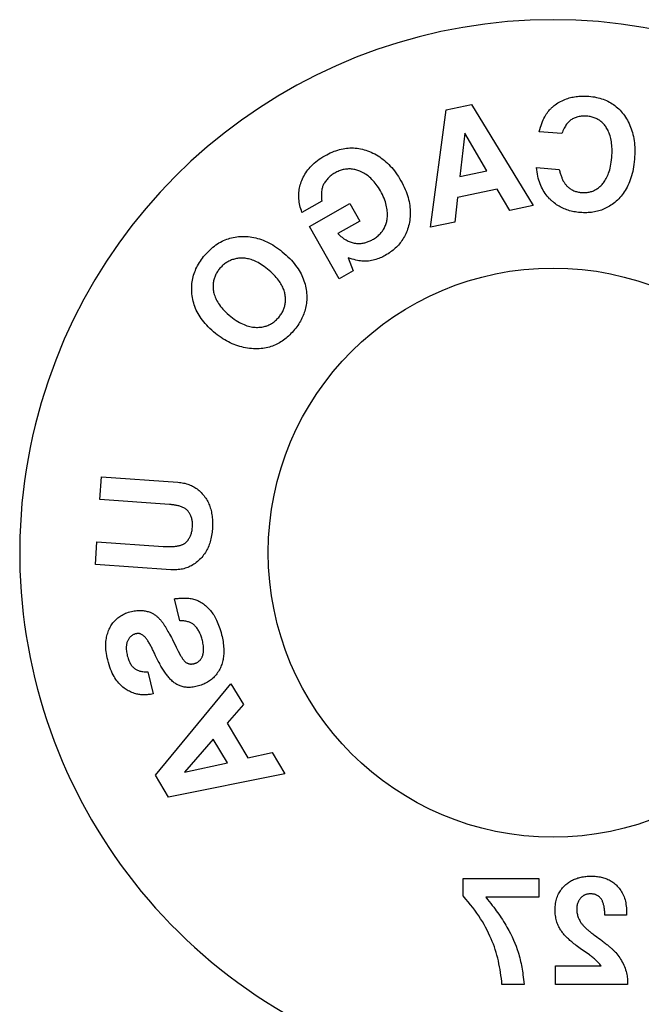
# Model space of a CAD drawing. Header units: inches. Extents: x 0 to 256, y 0 to 165.
# Tile 86 of 88: x 238.96 to 240.46, y 118.57 to 120.95. Entities that reach past the tile are written whole.
import ezdxf

# ---------------------------------------------------------------- set-up
doc = ezdxf.new("R2010")
doc.units = ezdxf.units.IN
doc.header["$LTSCALE"] = 14.05744
doc.header["$MEASUREMENT"] = 0
doc.linetypes.add('HIDDEN', pattern=[0.2, 0.1, -0.1])
doc.layers.get('0').update_dxf_attribs({"linetype": 'CONTINUOUS'})
doc.layers.add('DEFAULT_2', color=8, linetype='HIDDEN')

msp = doc.modelspace()

# ---------------------------------------------------------------- linework, layer by layer
at = {"color": 7, "linetype": 'Continuous'}
msp.add_circle((240.2498, 119.666), 0.6875, dxfattribs=at)
msp.add_arc((240.2498, 119.666), 1.2875, 297.7005, 242.2995, dxfattribs=at)
at = {"layer": 'DEFAULT_2', "color": 8, "linetype": 'HIDDEN'}
for p, q in [((239.9542, 120.4519), (239.992, 120.7358)), ((239.992, 120.7358), (240.0528, 120.7487)), ((240.0528, 120.7487), (240.2022, 120.5043)), ((240.0368, 120.6797), (240.0248, 120.5744)), ((240.0897, 120.5881), (240.0368, 120.6797)), ((240.2714, 120.6785), (240.2166, 120.683)), ((240.0248, 120.5744), (240.0897, 120.5881)), ((240.21, 120.5964), (240.2648, 120.5918)), ((240.1151, 120.544), (240.0195, 120.5238)), ((240.1452, 120.4923), (240.1151, 120.544)), ((239.6916, 120.515), (239.6438, 120.4879)), ((240.0195, 120.5238), (240.013, 120.4643)), ((239.6619, 120.4537), (239.7596, 120.5091)), ((239.7596, 120.5091), (239.7835, 120.467)), ((240.2022, 120.5043), (240.1452, 120.4923)), ((239.7835, 120.467), (239.7305, 120.437)), ((239.7334, 120.3274), (239.6619, 120.4537)), ((240.013, 120.4643), (239.9542, 120.4519)), ((239.7555, 120.3785), (239.7671, 120.3465)), ((239.7671, 120.3465), (239.7334, 120.3274)), ((239.1561, 119.7941), (239.1599, 119.8489)), ((239.1599, 119.8489), (239.3444, 119.836)), ((239.3236, 119.7823), (239.1561, 119.7941)), ((239.1451, 119.6374), (239.1489, 119.6922)), ((239.1489, 119.6922), (239.3089, 119.681)), ((239.327, 119.6246), (239.1451, 119.6374)), ((239.3489, 119.501), (239.3358, 119.5544)), ((239.3184, 119.4788), (239.3202, 119.4758)), ((239.3202, 119.4758), (239.322, 119.4725)), ((239.322, 119.4725), (239.3239, 119.469)), ((239.3239, 119.469), (239.326, 119.465)), ((239.326, 119.465), (239.3284, 119.4606)), ((239.3284, 119.4606), (239.3309, 119.4558)), ((239.3452, 119.4279), (239.3508, 119.4175)), ((239.2717, 119.3779), (239.2848, 119.3245)), ((239.2898, 119.1282), (239.4724, 119.3489)), ((239.4724, 119.3489), (239.5023, 119.2988)), ((239.5023, 119.2988), (239.4631, 119.2536)), ((239.4631, 119.2536), (239.5133, 119.1698)), ((239.4297, 119.2153), (239.3602, 119.1355)), ((239.4637, 119.1583), (239.4297, 119.2153)), ((239.5133, 119.1698), (239.5716, 119.1829)), ((239.5716, 119.1829), (239.6025, 119.1313)), ((239.3602, 119.1355), (239.4637, 119.1583)), ((239.3217, 119.0748), (239.2898, 119.1282)), ((239.6025, 119.1313), (239.3217, 119.0748)), ((240.0326, 118.8367), (240.0326, 118.8786)), ((240.0326, 118.8786), (240.2155, 118.8786)), ((240.2155, 118.8786), (240.2155, 118.8336)), ((240.0396, 118.8286), (240.0326, 118.8367)), ((240.2155, 118.8336), (240.0873, 118.8336)), ((240.4271, 118.7901), (240.3749, 118.7901)), ((240.4273, 118.7946), (240.4272, 118.7933)), ((240.4272, 118.7933), (240.4272, 118.792)), ((240.4273, 118.7991), (240.4273, 118.7972)), ((240.4273, 118.7972), (240.4273, 118.7959)), ((240.4273, 118.7959), (240.4273, 118.7946)), ((240.3497, 118.742), (240.3557, 118.7376)), ((240.3557, 118.7376), (240.3597, 118.7347)), ((240.3597, 118.7347), (240.3636, 118.7318)), ((240.2555, 118.6226), (240.2555, 118.6676)), ((240.2555, 118.6676), (240.3663, 118.6676)), ((240.1799, 118.6226), (240.1265, 118.6226)), ((240.4298, 118.6226), (240.2555, 118.6226)), ((240.4298, 118.6311), (240.4298, 118.6226))]:
    msp.add_line(p, q, dxfattribs=at)
for points in [[(240.2498, 120.7436), (240.2526, 120.746), (240.2554, 120.7482), (240.2584, 120.7503), (240.2615, 120.7524), (240.2647, 120.7543), (240.2681, 120.7562), (240.2715, 120.7579), (240.275, 120.7595), (240.2786, 120.761), (240.2822, 120.7624)], [(240.2822, 120.7624), (240.2855, 120.7634), (240.2887, 120.7644), (240.292, 120.7653), (240.2953, 120.7661), (240.2986, 120.7667), (240.302, 120.7673), (240.3054, 120.7678), (240.3087, 120.7683), (240.3121, 120.7686), (240.3155, 120.7688), (240.3189, 120.769), (240.3224, 120.769), (240.3259, 120.769), (240.3294, 120.7689), (240.333, 120.7688), (240.3366, 120.7685)], [(240.3366, 120.7685), (240.3412, 120.7681), (240.3456, 120.7675), (240.3501, 120.7668), (240.3545, 120.7659), (240.3588, 120.7649), (240.3631, 120.7638), (240.3672, 120.7626), (240.3711, 120.7612), (240.375, 120.7597), (240.3787, 120.7581), (240.3823, 120.7564), (240.3858, 120.7546), (240.3893, 120.7526), (240.3927, 120.7505), (240.396, 120.7483), (240.3993, 120.7459), (240.4025, 120.7433), (240.4056, 120.7407), (240.4086, 120.7378), (240.4116, 120.7349), (240.4144, 120.7318), (240.4171, 120.7286), (240.4197, 120.7254), (240.4222, 120.722)], [(240.2166, 120.683), (240.218, 120.6884), (240.2195, 120.6935), (240.2211, 120.6983), (240.2227, 120.7029), (240.2244, 120.7072), (240.2262, 120.7112), (240.228, 120.715), (240.2298, 120.7186), (240.2317, 120.7219), (240.2336, 120.725), (240.2356, 120.7279), (240.2376, 120.7306), (240.2396, 120.7332), (240.2416, 120.7355)], [(240.2416, 120.7355), (240.2429, 120.737), (240.2443, 120.7384), (240.2456, 120.7397), (240.247, 120.7411), (240.2484, 120.7424), (240.2498, 120.7436)], [(240.3315, 120.7204), (240.3289, 120.7205), (240.3262, 120.7206), (240.3234, 120.7206), (240.3206, 120.7205), (240.3179, 120.7203), (240.3152, 120.72), (240.3126, 120.7195), (240.31, 120.719), (240.3076, 120.7183), (240.3053, 120.7176), (240.3031, 120.7167), (240.3009, 120.7158), (240.2989, 120.7148), (240.2969, 120.7137), (240.2949, 120.7125), (240.2931, 120.7112), (240.2912, 120.7098), (240.2894, 120.7083), (240.2877, 120.7066), (240.286, 120.7049), (240.2843, 120.703), (240.2827, 120.7009), (240.2811, 120.6988), (240.2796, 120.6965), (240.2781, 120.694), (240.2767, 120.6913), (240.2753, 120.6884), (240.2739, 120.6854), (240.2726, 120.682), (240.2714, 120.6785)], [(240.3797, 120.691), (240.3784, 120.6931), (240.377, 120.6952), (240.3755, 120.6972), (240.374, 120.6992), (240.3724, 120.701), (240.3708, 120.7028), (240.369, 120.7045), (240.3673, 120.7062), (240.3655, 120.7077), (240.3636, 120.7091), (240.3617, 120.7104), (240.3598, 120.7117), (240.3578, 120.7128), (240.3558, 120.7139), (240.3537, 120.7149), (240.3515, 120.7158), (240.3492, 120.7167), (240.3468, 120.7175), (240.3444, 120.7182), (240.3419, 120.7188), (240.3394, 120.7193), (240.3368, 120.7198), (240.3342, 120.7201), (240.3315, 120.7204)], [(240.4222, 120.722), (240.4248, 120.7183), (240.4272, 120.7144), (240.4295, 120.7105), (240.4316, 120.7065), (240.4336, 120.7024), (240.4355, 120.6982), (240.4372, 120.694), (240.4388, 120.6896), (240.4403, 120.6852), (240.4416, 120.6806), (240.4428, 120.676), (240.4439, 120.6712), (240.4448, 120.6663), (240.4456, 120.6612), (240.4462, 120.6561), (240.4467, 120.6508), (240.4471, 120.6454), (240.4473, 120.6398), (240.4473, 120.6341), (240.4472, 120.6283), (240.4469, 120.6223), (240.4465, 120.6163)], [(240.3917, 120.6206), (240.3921, 120.6261), (240.3923, 120.6314), (240.3924, 120.6365), (240.3923, 120.6414), (240.3921, 120.646), (240.3918, 120.6504), (240.3913, 120.6547), (240.3907, 120.6588), (240.39, 120.6626), (240.3892, 120.6664), (240.3884, 120.6699), (240.3874, 120.6733), (240.3863, 120.6766), (240.3851, 120.6797), (240.3839, 120.6827), (240.3826, 120.6856), (240.3812, 120.6884), (240.3797, 120.691)], [(239.699, 120.625), (239.7034, 120.6274), (239.7077, 120.6296), (239.7122, 120.6317), (239.7166, 120.6337), (239.7211, 120.6355), (239.7256, 120.6371), (239.73, 120.6385), (239.7343, 120.6397), (239.7386, 120.6408), (239.7428, 120.6416), (239.7469, 120.6423), (239.7511, 120.6429), (239.7553, 120.6433), (239.7596, 120.6436), (239.7639, 120.6436), (239.7682, 120.6436), (239.7724, 120.6433), (239.7767, 120.6429), (239.781, 120.6423), (239.7853, 120.6415), (239.7895, 120.6406), (239.7936, 120.6395), (239.7978, 120.6383), (239.8018, 120.6369)], [(239.8018, 120.6369), (239.8064, 120.6352), (239.8108, 120.6333), (239.8152, 120.6313), (239.8194, 120.6292), (239.8235, 120.6269), (239.8275, 120.6245), (239.8314, 120.622), (239.8353, 120.6193), (239.839, 120.6165), (239.8427, 120.6135), (239.8464, 120.6103), (239.85, 120.607), (239.8535, 120.6036), (239.857, 120.5999), (239.8604, 120.5961), (239.8637, 120.5921), (239.867, 120.588), (239.8702, 120.5837), (239.8734, 120.5791), (239.8765, 120.5744), (239.8795, 120.5695), (239.8825, 120.5644)], [(239.6434, 120.5653), (239.6451, 120.5692), (239.6469, 120.573), (239.6488, 120.5767), (239.6509, 120.5803), (239.6532, 120.5838), (239.6556, 120.5873), (239.6581, 120.5907), (239.6608, 120.5941), (239.6637, 120.5974), (239.6668, 120.6006), (239.67, 120.6039), (239.6735, 120.607), (239.6772, 120.6101), (239.681, 120.6132), (239.6851, 120.6162), (239.6895, 120.6192), (239.6941, 120.6221), (239.699, 120.625)], [(240.3683, 120.5554), (240.3701, 120.5575), (240.3719, 120.5597), (240.3736, 120.5621), (240.3753, 120.5645), (240.3769, 120.5671), (240.3784, 120.5699), (240.3799, 120.5728), (240.3814, 120.5759), (240.3828, 120.5792), (240.3841, 120.5828), (240.3854, 120.5866), (240.3866, 120.5906), (240.3877, 120.5949), (240.3887, 120.5995), (240.3896, 120.6044), (240.3905, 120.6096), (240.3911, 120.615), (240.3917, 120.6206)], [(240.4465, 120.6163), (240.4459, 120.61), (240.4452, 120.6039), (240.4443, 120.5981), (240.4433, 120.5925), (240.4421, 120.587), (240.4409, 120.5817), (240.4395, 120.5766), (240.438, 120.5716), (240.4363, 120.5668), (240.4346, 120.5621), (240.4327, 120.5576), (240.4307, 120.5532), (240.4286, 120.549), (240.4264, 120.545), (240.4242, 120.5411), (240.4218, 120.5373), (240.4193, 120.5337), (240.4167, 120.5303), (240.414, 120.5269), (240.4112, 120.5238), (240.4084, 120.5207), (240.4054, 120.5177)], [(239.7837, 120.5875), (239.7813, 120.5884), (239.7788, 120.5893), (239.7763, 120.5902), (239.7737, 120.5909), (239.7712, 120.5915), (239.7686, 120.592), (239.766, 120.5924), (239.7635, 120.5927), (239.761, 120.5929), (239.7584, 120.5929), (239.7559, 120.5929), (239.7535, 120.5928), (239.751, 120.5925), (239.7485, 120.5922), (239.746, 120.5918), (239.7435, 120.5912), (239.741, 120.5906), (239.7385, 120.5898), (239.7359, 120.589), (239.7333, 120.588), (239.7308, 120.5869), (239.7282, 120.5857), (239.7257, 120.5844), (239.7232, 120.5831)], [(239.833, 120.5402), (239.8306, 120.5443), (239.8281, 120.5483), (239.8256, 120.552), (239.8231, 120.5555), (239.8205, 120.5589), (239.8179, 120.562), (239.8152, 120.5649), (239.8126, 120.5677), (239.8099, 120.5703), (239.8071, 120.5728), (239.8044, 120.5751), (239.8016, 120.5772), (239.7987, 120.5793), (239.7958, 120.5812), (239.7928, 120.5829), (239.7899, 120.5846), (239.7868, 120.5861), (239.7837, 120.5875)], [(240.2414, 120.521), (240.2386, 120.524), (240.2359, 120.5272), (240.2334, 120.5305), (240.2309, 120.534), (240.2286, 120.5375), (240.2263, 120.5411), (240.2242, 120.5449), (240.2223, 120.5489), (240.2204, 120.5529), (240.2187, 120.5572), (240.2171, 120.5615), (240.2156, 120.566), (240.2143, 120.5707), (240.2131, 120.5755), (240.2121, 120.5805), (240.2112, 120.5856), (240.2105, 120.5909), (240.21, 120.5964)], [(240.2648, 120.5918), (240.2653, 120.5894), (240.2659, 120.5871), (240.2665, 120.5848), (240.2672, 120.5826), (240.2678, 120.5805), (240.2685, 120.5784), (240.2692, 120.5764), (240.2699, 120.5744), (240.2707, 120.5725), (240.2714, 120.5706), (240.2722, 120.5688), (240.273, 120.5671), (240.2738, 120.5654), (240.2747, 120.5638), (240.2755, 120.5623), (240.2764, 120.5608), (240.2773, 120.5593), (240.2783, 120.5578), (240.2793, 120.5564), (240.2804, 120.555), (240.2815, 120.5537), (240.2827, 120.5523), (240.2839, 120.5511), (240.2852, 120.5498)], [(239.6438, 120.4879), (239.6422, 120.4923), (239.6409, 120.4965), (239.6397, 120.5007), (239.6387, 120.5048), (239.6379, 120.5089), (239.6372, 120.5129), (239.6367, 120.5168), (239.6363, 120.5207), (239.6361, 120.5246), (239.636, 120.5284), (239.6361, 120.5322), (239.6363, 120.536), (239.6367, 120.5397), (239.6372, 120.5434), (239.6379, 120.5471), (239.6387, 120.5508), (239.6396, 120.5544), (239.6407, 120.5581), (239.642, 120.5617), (239.6434, 120.5653)], [(239.7232, 120.5831), (239.7208, 120.5817), (239.7184, 120.5801), (239.7161, 120.5786), (239.7139, 120.5769), (239.7118, 120.5752), (239.7098, 120.5735), (239.7079, 120.5716), (239.706, 120.5698), (239.7043, 120.5678), (239.7027, 120.5659), (239.7011, 120.5638), (239.6997, 120.5618), (239.6983, 120.5597), (239.697, 120.5576)], [(239.8825, 120.5644), (239.8855, 120.5591), (239.8882, 120.5538), (239.8906, 120.5486), (239.8929, 120.5435), (239.8949, 120.5385), (239.8968, 120.5335), (239.8984, 120.5286), (239.8999, 120.5237), (239.9012, 120.5189), (239.9023, 120.5141), (239.9032, 120.5093), (239.904, 120.5046), (239.9045, 120.5), (239.9049, 120.4954), (239.9052, 120.4908), (239.9052, 120.4863), (239.9051, 120.4818), (239.9048, 120.4774), (239.9044, 120.4729), (239.9038, 120.4686), (239.9031, 120.4642), (239.9022, 120.4599)], [(239.697, 120.5576), (239.6961, 120.5559), (239.6953, 120.5541), (239.6945, 120.5522), (239.6937, 120.5503), (239.6931, 120.5482), (239.6925, 120.5461), (239.692, 120.5438), (239.6915, 120.5413), (239.6911, 120.5387), (239.6908, 120.5359), (239.6907, 120.5329), (239.6906, 120.5297), (239.6906, 120.5263), (239.6908, 120.5227), (239.6911, 120.5189), (239.6916, 120.515)], [(239.8492, 120.4712), (239.8497, 120.4743), (239.85, 120.4776), (239.8501, 120.4808), (239.8502, 120.4841), (239.8501, 120.4875), (239.8498, 120.4909), (239.8494, 120.4945), (239.8489, 120.4981), (239.8482, 120.5018), (239.8473, 120.5056), (239.8463, 120.5095), (239.845, 120.5135), (239.8436, 120.5177), (239.8419, 120.522), (239.84, 120.5264), (239.8379, 120.5309), (239.8356, 120.5355), (239.833, 120.5402)], [(240.2852, 120.5498), (240.2869, 120.5484), (240.2886, 120.547), (240.2903, 120.5457), (240.2922, 120.5445), (240.294, 120.5433), (240.296, 120.5423), (240.298, 120.5413), (240.3, 120.5404), (240.3021, 120.5395), (240.3043, 120.5388), (240.3065, 120.5381), (240.3088, 120.5375), (240.3111, 120.537), (240.3134, 120.5366), (240.3157, 120.5363), (240.3181, 120.5361)], [(240.3181, 120.5361), (240.3205, 120.5359), (240.3229, 120.5358), (240.3253, 120.5358), (240.3277, 120.5359), (240.3301, 120.5361), (240.3325, 120.5363), (240.3348, 120.5367), (240.337, 120.5371), (240.3392, 120.5376), (240.3414, 120.5382), (240.3435, 120.5388), (240.3456, 120.5396), (240.3476, 120.5404), (240.3496, 120.5413), (240.3516, 120.5423), (240.3535, 120.5434), (240.3555, 120.5446), (240.3574, 120.5459), (240.3593, 120.5472), (240.3612, 120.5487), (240.3631, 120.5503), (240.3649, 120.5519), (240.3666, 120.5536), (240.3683, 120.5554)], [(240.2498, 120.5131), (240.2484, 120.5143), (240.247, 120.5155), (240.2456, 120.5168), (240.2442, 120.5182), (240.2428, 120.5196), (240.2414, 120.521)], [(240.3148, 120.4878), (240.3112, 120.4881), (240.3076, 120.4886), (240.304, 120.4891), (240.3004, 120.4897), (240.2969, 120.4904), (240.2933, 120.4912), (240.2899, 120.4921), (240.2865, 120.4931), (240.2831, 120.4942), (240.2798, 120.4954), (240.2766, 120.4967), (240.2735, 120.4981), (240.2704, 120.4995), (240.2673, 120.5011), (240.2643, 120.5028), (240.2614, 120.5046), (240.2584, 120.5065), (240.2555, 120.5085), (240.2527, 120.5107), (240.2498, 120.5131)], [(240.4054, 120.5177), (240.4023, 120.5149), (240.3992, 120.5121), (240.3961, 120.5096), (240.3929, 120.5073), (240.3897, 120.5051), (240.3865, 120.503), (240.3833, 120.5012), (240.3801, 120.4994), (240.3769, 120.4978), (240.3736, 120.4963), (240.3703, 120.495), (240.367, 120.4937), (240.3636, 120.4926), (240.3602, 120.4916), (240.3568, 120.4907), (240.3533, 120.4899), (240.3498, 120.4892), (240.3462, 120.4886), (240.3425, 120.4881), (240.3388, 120.4878), (240.335, 120.4875), (240.3312, 120.4873), (240.3272, 120.4873), (240.3232, 120.4873), (240.319, 120.4875), (240.3148, 120.4878)], [(239.814, 120.4221), (239.8164, 120.4236), (239.8188, 120.4251), (239.8211, 120.4266), (239.8233, 120.4282), (239.8255, 120.4299), (239.8276, 120.4317), (239.8295, 120.4335), (239.8314, 120.4353), (239.8332, 120.4371), (239.8348, 120.439), (239.8364, 120.4409), (239.8379, 120.4429), (239.8393, 120.4449), (239.8406, 120.447), (239.8419, 120.4492), (239.8431, 120.4514), (239.8441, 120.4537), (239.8452, 120.456), (239.8461, 120.4585), (239.8469, 120.4609), (239.8476, 120.4635), (239.8483, 120.466), (239.8488, 120.4686), (239.8492, 120.4712)], [(239.9022, 120.4599), (239.9011, 120.4555), (239.9, 120.4513), (239.8987, 120.4473), (239.8973, 120.4435), (239.8958, 120.4398), (239.8943, 120.4362), (239.8926, 120.4327), (239.8909, 120.4294), (239.8891, 120.4262), (239.8872, 120.4231), (239.8852, 120.4201), (239.8831, 120.4172), (239.881, 120.4144), (239.8788, 120.4117), (239.8765, 120.4091), (239.8741, 120.4065), (239.8716, 120.404), (239.869, 120.4015), (239.8664, 120.3991), (239.8636, 120.3968), (239.8607, 120.3945), (239.8578, 120.3923), (239.8547, 120.3901), (239.8515, 120.388), (239.8481, 120.386), (239.8447, 120.3839)], [(239.4092, 120.3846), (239.4122, 120.388), (239.4153, 120.3914), (239.4185, 120.3946), (239.4219, 120.3978), (239.4253, 120.4009), (239.4289, 120.4039), (239.4324, 120.4067), (239.4361, 120.4093), (239.4397, 120.4118), (239.4434, 120.4141), (239.4471, 120.4162), (239.4508, 120.4181), (239.4545, 120.4199), (239.4583, 120.4216), (239.4621, 120.4231), (239.466, 120.4244), (239.4699, 120.4256), (239.4739, 120.4267), (239.478, 120.4276), (239.4822, 120.4284), (239.4864, 120.429), (239.4908, 120.4295), (239.4952, 120.4298), (239.4997, 120.43)], [(239.4997, 120.43), (239.5044, 120.4299), (239.5092, 120.4298), (239.5138, 120.4294), (239.5185, 120.4289), (239.5231, 120.4282), (239.5276, 120.4273), (239.5322, 120.4263), (239.5367, 120.4251), (239.5412, 120.4238), (239.5457, 120.4222), (239.5502, 120.4205), (239.5548, 120.4186), (239.5593, 120.4166), (239.5639, 120.4143), (239.5685, 120.4119), (239.573, 120.4092), (239.5777, 120.4064), (239.5823, 120.4033), (239.5869, 120.4001), (239.5916, 120.3966), (239.5962, 120.3929), (239.6009, 120.389)], [(239.7305, 120.437), (239.733, 120.4345), (239.7355, 120.4321), (239.7379, 120.43), (239.7404, 120.4279), (239.7428, 120.4261), (239.7452, 120.4244), (239.7477, 120.4228), (239.7501, 120.4213), (239.7526, 120.42), (239.755, 120.4188), (239.7575, 120.4177), (239.7599, 120.4167), (239.7624, 120.4159), (239.7649, 120.4151), (239.7674, 120.4144), (239.77, 120.4139)], [(239.77, 120.4139), (239.7726, 120.4134), (239.7752, 120.4131), (239.7777, 120.4129), (239.7801, 120.4128), (239.7825, 120.4128), (239.7848, 120.4129), (239.787, 120.413), (239.7892, 120.4133), (239.7913, 120.4137), (239.7935, 120.4141), (239.7956, 120.4146), (239.7977, 120.4151), (239.7998, 120.4158), (239.8018, 120.4165), (239.8039, 120.4173), (239.806, 120.4182), (239.808, 120.4191), (239.81, 120.4201), (239.812, 120.4211), (239.814, 120.4221)], [(239.378, 120.2912), (239.3777, 120.2954), (239.3775, 120.2996), (239.3775, 120.3038), (239.3776, 120.308), (239.3778, 120.3122), (239.3782, 120.3164), (239.3787, 120.3205), (239.3794, 120.3246), (239.3802, 120.3286), (239.3812, 120.3326), (239.3822, 120.3365), (239.3835, 120.3403), (239.3848, 120.3441), (239.3863, 120.3479), (239.3879, 120.3517), (239.3897, 120.3554), (239.3916, 120.3592), (239.3937, 120.3629), (239.396, 120.3667), (239.3984, 120.3704), (239.4009, 120.374), (239.4036, 120.3776), (239.4063, 120.3812), (239.4092, 120.3846)], [(239.4981, 120.3774), (239.4955, 120.3774), (239.493, 120.3772), (239.4905, 120.377), (239.488, 120.3767), (239.4855, 120.3763), (239.483, 120.3758), (239.4806, 120.3752), (239.4783, 120.3745), (239.4759, 120.3738), (239.4737, 120.373), (239.4714, 120.3721), (239.4692, 120.3711), (239.4671, 120.37), (239.4649, 120.3689), (239.4628, 120.3677), (239.4608, 120.3663), (239.4588, 120.3649), (239.4568, 120.3635), (239.4548, 120.3619), (239.4529, 120.3602), (239.451, 120.3585), (239.4492, 120.3567), (239.4475, 120.3548), (239.4458, 120.3529)], [(239.5649, 120.3475), (239.5607, 120.351), (239.5566, 120.3542), (239.5526, 120.3572), (239.5487, 120.3599), (239.5449, 120.3623), (239.5412, 120.3646), (239.5377, 120.3666), (239.5342, 120.3684), (239.5308, 120.37), (239.5275, 120.3714), (239.5242, 120.3727), (239.5211, 120.3738), (239.518, 120.3747), (239.515, 120.3755), (239.512, 120.3761), (239.5091, 120.3766), (239.5063, 120.377), (239.5035, 120.3773), (239.5008, 120.3774), (239.4981, 120.3774)], [(239.6009, 120.389), (239.6055, 120.385), (239.6099, 120.3808), (239.6141, 120.3767), (239.6181, 120.3725), (239.6218, 120.3683), (239.6253, 120.3641), (239.6285, 120.3599), (239.6315, 120.3558), (239.6343, 120.3517), (239.6368, 120.3476), (239.6392, 120.3435), (239.6414, 120.3394), (239.6434, 120.3353), (239.6452, 120.3312), (239.6469, 120.3271), (239.6484, 120.3229), (239.6498, 120.3186), (239.6511, 120.3144), (239.6521, 120.31), (239.653, 120.3057), (239.6538, 120.3014), (239.6544, 120.297)], [(239.8047, 120.3704), (239.8024, 120.3701), (239.7999, 120.3699), (239.7972, 120.3698), (239.7944, 120.3698), (239.7914, 120.3699), (239.7883, 120.3702), (239.785, 120.3706), (239.7814, 120.3711), (239.7777, 120.3718), (239.7737, 120.3727), (239.7695, 120.3738), (239.7651, 120.3751), (239.7604, 120.3767), (239.7555, 120.3785)], [(239.8447, 120.3839), (239.8417, 120.3823), (239.8386, 120.3807), (239.8355, 120.3792), (239.8322, 120.3778), (239.829, 120.3766), (239.8257, 120.3754), (239.8223, 120.3743), (239.8189, 120.3733), (239.8154, 120.3724), (239.8119, 120.3716), (239.8083, 120.371), (239.8047, 120.3704)], [(239.4458, 120.3529), (239.4441, 120.3509), (239.4426, 120.3489), (239.4411, 120.3469), (239.4397, 120.3448), (239.4384, 120.3427), (239.4371, 120.3406), (239.436, 120.3384), (239.4349, 120.3362), (239.434, 120.3341), (239.4331, 120.3318), (239.4323, 120.3296), (239.4316, 120.3274), (239.431, 120.3251), (239.4304, 120.3228), (239.43, 120.3205), (239.4296, 120.3181), (239.4294, 120.3157), (239.4292, 120.3133), (239.4291, 120.3109), (239.4291, 120.3084), (239.4292, 120.3059), (239.4294, 120.3034), (239.4296, 120.301), (239.43, 120.2985)], [(239.6031, 120.2884), (239.6027, 120.2911), (239.6021, 120.2937), (239.6014, 120.2963), (239.6006, 120.299), (239.5997, 120.3017), (239.5986, 120.3043), (239.5975, 120.3071), (239.5961, 120.3098), (239.5947, 120.3126), (239.593, 120.3155), (239.5912, 120.3184), (239.5892, 120.3214), (239.587, 120.3244), (239.5845, 120.3276), (239.5818, 120.3308), (239.5789, 120.334), (239.5758, 120.3373), (239.5724, 120.3407), (239.5688, 120.3441), (239.5649, 120.3475)], [(239.43, 120.2985), (239.4305, 120.2955), (239.4312, 120.2925), (239.432, 120.2895), (239.433, 120.2865), (239.4341, 120.2834), (239.4354, 120.2803), (239.4369, 120.2772), (239.4385, 120.2741), (239.4403, 120.2709), (239.4424, 120.2676), (239.4446, 120.2643), (239.4471, 120.261), (239.4499, 120.2576), (239.4528, 120.2542), (239.4561, 120.2507), (239.4596, 120.2472), (239.4634, 120.2436), (239.4676, 120.2399)], [(239.4303, 120.1994), (239.4258, 120.2034), (239.4215, 120.2074), (239.4175, 120.2113), (239.4137, 120.2154), (239.4101, 120.2194), (239.4067, 120.2234), (239.4036, 120.2274), (239.4006, 120.2315), (239.3979, 120.2355), (239.3953, 120.2396), (239.3929, 120.2437), (239.3907, 120.2478), (239.3887, 120.2519), (239.3868, 120.2561), (239.3852, 120.2603), (239.3836, 120.2645), (239.3823, 120.2688), (239.3811, 120.2732), (239.3801, 120.2776), (239.3792, 120.2821), (239.3785, 120.2866), (239.378, 120.2912)], [(239.5875, 120.2343), (239.5891, 120.2362), (239.5906, 120.2382), (239.5921, 120.2402), (239.5935, 120.2423), (239.5948, 120.2444), (239.596, 120.2465), (239.5972, 120.2487), (239.5982, 120.2508), (239.5992, 120.253), (239.6001, 120.2552), (239.6008, 120.2574), (239.6015, 120.2596), (239.6021, 120.2618), (239.6027, 120.264), (239.6031, 120.2663), (239.6035, 120.2686), (239.6037, 120.271), (239.6039, 120.2734), (239.604, 120.2759), (239.604, 120.2784), (239.6039, 120.2809), (239.6038, 120.2834), (239.6035, 120.2859), (239.6031, 120.2884)], [(239.6544, 120.297), (239.6549, 120.2926), (239.6552, 120.2883), (239.6553, 120.2841), (239.6553, 120.2799), (239.6551, 120.2759), (239.6548, 120.2719), (239.6544, 120.2681), (239.6538, 120.2643), (239.6532, 120.2605), (239.6524, 120.2569), (239.6515, 120.2532), (239.6504, 120.2496), (239.6493, 120.2461), (239.648, 120.2425), (239.6466, 120.2391), (239.6451, 120.2356), (239.6435, 120.2322), (239.6418, 120.2287), (239.6399, 120.2253), (239.6379, 120.2219), (239.6358, 120.2185), (239.6336, 120.2151), (239.6312, 120.2117), (239.6286, 120.2083), (239.6259, 120.2049), (239.623, 120.2015)], [(239.4676, 120.2399), (239.4719, 120.2363), (239.4761, 120.233), (239.4804, 120.2299), (239.4845, 120.2271), (239.4886, 120.2246), (239.4926, 120.2223), (239.4964, 120.2202), (239.5002, 120.2184), (239.5039, 120.2168), (239.5075, 120.2154), (239.511, 120.2142), (239.5144, 120.2132), (239.5178, 120.2123), (239.5211, 120.2116), (239.5243, 120.211), (239.5276, 120.2106), (239.5308, 120.2103), (239.534, 120.2102)], [(239.534, 120.2102), (239.5366, 120.2102), (239.5393, 120.2103), (239.5419, 120.2104), (239.5445, 120.2107), (239.5471, 120.211), (239.5497, 120.2115), (239.5522, 120.212), (239.5546, 120.2127), (239.5569, 120.2134), (239.5592, 120.2141), (239.5615, 120.215), (239.5637, 120.216), (239.5658, 120.217), (239.568, 120.2181), (239.5701, 120.2193), (239.5722, 120.2207), (239.5742, 120.2221), (239.5763, 120.2236), (239.5783, 120.2252), (239.5802, 120.2269), (239.5821, 120.2286), (239.584, 120.2305), (239.5857, 120.2323), (239.5875, 120.2343)], [(239.5312, 120.1584), (239.5264, 120.1586), (239.5217, 120.1589), (239.517, 120.1594), (239.5123, 120.16), (239.5076, 120.1608), (239.5029, 120.1617), (239.4983, 120.1628), (239.4937, 120.1641), (239.4891, 120.1655), (239.4844, 120.1671), (239.4798, 120.1688), (239.4752, 120.1707), (239.4707, 120.1728), (239.4661, 120.1751), (239.4616, 120.1775), (239.4572, 120.18), (239.4527, 120.1828), (239.4483, 120.1857), (239.4438, 120.1888), (239.4393, 120.1921), (239.4348, 120.1957), (239.4303, 120.1994)], [(239.623, 120.2015), (239.6201, 120.1981), (239.6172, 120.195), (239.6142, 120.192), (239.6113, 120.1891), (239.6083, 120.1865), (239.6052, 120.1839), (239.6022, 120.1815), (239.5991, 120.1792), (239.596, 120.177), (239.5928, 120.1749), (239.5896, 120.173), (239.5863, 120.1712), (239.5829, 120.1695), (239.5795, 120.1679), (239.5761, 120.1664), (239.5725, 120.165), (239.5689, 120.1638), (239.5652, 120.1627), (239.5614, 120.1616), (239.5574, 120.1608), (239.5534, 120.16), (239.5492, 120.1594), (239.545, 120.1589), (239.5405, 120.1586), (239.536, 120.1584), (239.5312, 120.1584)], [(239.3444, 119.836), (239.3478, 119.8357), (239.3512, 119.8353), (239.3546, 119.8348), (239.358, 119.8341), (239.3613, 119.8334), (239.3646, 119.8325), (239.3678, 119.8315), (239.3709, 119.8305), (239.3739, 119.8293), (239.3768, 119.828), (239.3796, 119.8266), (239.3824, 119.8251), (239.3851, 119.8235), (239.3878, 119.8218), (239.3905, 119.8199), (239.3931, 119.8179), (239.3957, 119.8158), (239.3982, 119.8134), (239.4007, 119.811), (239.4031, 119.8084), (239.4054, 119.8057), (239.4077, 119.8029)], [(239.4077, 119.8029), (239.4096, 119.8003), (239.4114, 119.7976), (239.4131, 119.7949), (239.4148, 119.7921), (239.4163, 119.7893), (239.4177, 119.7864), (239.419, 119.7834), (239.4203, 119.7804), (239.4214, 119.7773), (239.4225, 119.7741), (239.4234, 119.7709), (239.4243, 119.7676), (239.4251, 119.7643), (239.4257, 119.7609), (239.4263, 119.7575), (239.4268, 119.754), (239.4272, 119.7503), (239.4275, 119.7466), (239.4277, 119.7428), (239.4279, 119.7389), (239.4279, 119.735), (239.4278, 119.731), (239.4277, 119.7269), (239.4274, 119.7228)], [(239.3698, 119.7649), (239.3691, 119.7659), (239.3682, 119.7669), (239.3672, 119.768), (239.366, 119.7691), (239.3647, 119.7702), (239.3633, 119.7713), (239.3617, 119.7723), (239.3601, 119.7733), (239.3583, 119.7743), (239.3565, 119.7752), (239.3546, 119.776), (239.3526, 119.7768), (239.3506, 119.7775), (239.3486, 119.7781), (239.3466, 119.7787), (239.3445, 119.7793), (239.3424, 119.7797), (239.3403, 119.7802), (239.3382, 119.7806), (239.3362, 119.7809), (239.3341, 119.7812), (239.332, 119.7815), (239.3299, 119.7817), (239.3278, 119.782), (239.3257, 119.7821), (239.3236, 119.7823)], [(239.3792, 119.7271), (239.3794, 119.7299), (239.3794, 119.7326), (239.3794, 119.7352), (239.3793, 119.7377), (239.3791, 119.7401), (239.3788, 119.7424), (239.3784, 119.7446), (239.378, 119.7467), (239.3775, 119.7488), (239.3769, 119.7508), (239.3763, 119.7527), (239.3756, 119.7546), (239.3748, 119.7564), (239.374, 119.7582), (239.373, 119.7599), (239.372, 119.7616), (239.371, 119.7633), (239.3698, 119.7649)], [(239.3648, 119.6918), (239.3662, 119.6933), (239.3675, 119.6948), (239.3687, 119.6964), (239.3699, 119.6981), (239.371, 119.6997), (239.372, 119.7014), (239.373, 119.7032), (239.3738, 119.705), (239.3747, 119.7069), (239.3754, 119.7088), (239.3761, 119.7108), (239.3768, 119.7129), (239.3774, 119.715), (239.3779, 119.7172), (239.3783, 119.7196), (239.3787, 119.722), (239.379, 119.7245), (239.3792, 119.7271)], [(239.4274, 119.7228), (239.4271, 119.719), (239.4267, 119.7151), (239.4262, 119.7112), (239.4256, 119.7073), (239.4249, 119.7034), (239.424, 119.6996), (239.4231, 119.6959), (239.4221, 119.6923), (239.421, 119.6888), (239.4198, 119.6853), (239.4185, 119.682), (239.4171, 119.6787), (239.4156, 119.6755), (239.414, 119.6724), (239.4123, 119.6693), (239.4105, 119.6663), (239.4085, 119.6632), (239.4064, 119.6603), (239.4042, 119.6574), (239.4018, 119.6545), (239.3993, 119.6518), (239.3967, 119.6491)], [(239.3089, 119.681), (239.3115, 119.6808), (239.314, 119.6807), (239.3166, 119.6806), (239.3193, 119.6805), (239.3219, 119.6805), (239.3244, 119.6805), (239.327, 119.6805), (239.3294, 119.6806), (239.3317, 119.6807), (239.3339, 119.6808), (239.3361, 119.681), (239.3381, 119.6812), (239.34, 119.6815), (239.3419, 119.6818), (239.3436, 119.6821), (239.3453, 119.6824), (239.3469, 119.6828), (239.3484, 119.6831), (239.3499, 119.6835), (239.3512, 119.6839), (239.3526, 119.6844), (239.3539, 119.6849), (239.3551, 119.6854), (239.3563, 119.6859), (239.3575, 119.6865), (239.3586, 119.6871), (239.3598, 119.6877), (239.3609, 119.6884), (239.3619, 119.6892), (239.3629, 119.69), (239.3639, 119.6909), (239.3648, 119.6918)], [(239.3967, 119.6491), (239.3941, 119.6466), (239.3914, 119.6442), (239.3886, 119.642), (239.3858, 119.6399), (239.383, 119.6379), (239.3801, 119.6361), (239.3772, 119.6344), (239.3742, 119.6329), (239.3712, 119.6315), (239.3682, 119.6303), (239.3652, 119.6291), (239.362, 119.6281), (239.3588, 119.6272), (239.3556, 119.6264), (239.3522, 119.6258), (239.3487, 119.6252), (239.3451, 119.6248), (239.3415, 119.6245), (239.3379, 119.6243), (239.3342, 119.6243), (239.3306, 119.6244), (239.327, 119.6246)], [(239.3358, 119.5544), (239.3387, 119.5548), (239.3417, 119.5552), (239.3446, 119.5555), (239.3475, 119.5558), (239.3504, 119.556), (239.3534, 119.5562), (239.3563, 119.5563), (239.3592, 119.5563), (239.3621, 119.5563), (239.3651, 119.5562), (239.368, 119.556), (239.3709, 119.5557), (239.3737, 119.5553), (239.3766, 119.5549), (239.3793, 119.5543), (239.382, 119.5537), (239.3847, 119.553), (239.3872, 119.5521), (239.3897, 119.5512), (239.392, 119.5502)], [(239.392, 119.5502), (239.395, 119.5487), (239.3979, 119.5472), (239.4007, 119.5456), (239.4034, 119.5438), (239.406, 119.542), (239.4086, 119.5401), (239.4111, 119.538), (239.4135, 119.5359), (239.4159, 119.5337), (239.4182, 119.5313), (239.4205, 119.5289), (239.4228, 119.5263), (239.4249, 119.5236), (239.4271, 119.5207)], [(239.1797, 119.4837), (239.181, 119.4862), (239.1825, 119.4888), (239.1841, 119.4913), (239.1857, 119.4937), (239.1875, 119.4961), (239.1893, 119.4984), (239.1912, 119.5006), (239.1932, 119.5027), (239.1952, 119.5047), (239.1973, 119.5066), (239.1995, 119.5084), (239.2018, 119.5102), (239.2041, 119.5118), (239.2066, 119.5135), (239.2093, 119.515), (239.212, 119.5165), (239.2149, 119.518), (239.218, 119.5193), (239.2213, 119.5206), (239.2247, 119.5218), (239.2282, 119.5229), (239.2319, 119.5238)], [(239.2319, 119.5238), (239.2352, 119.5246), (239.2385, 119.5252), (239.2418, 119.5257), (239.2451, 119.526), (239.2483, 119.5263), (239.2514, 119.5263), (239.2545, 119.5263), (239.2576, 119.5262)], [(239.2576, 119.5262), (239.2603, 119.5259), (239.263, 119.5256), (239.2655, 119.5252), (239.268, 119.5247), (239.2704, 119.5241), (239.2728, 119.5235), (239.275, 119.5227), (239.2771, 119.5219)], [(239.2771, 119.5219), (239.2789, 119.5212), (239.2806, 119.5204), (239.2822, 119.5196), (239.2839, 119.5187), (239.2855, 119.5177), (239.2871, 119.5167), (239.2886, 119.5156), (239.2901, 119.5145), (239.2916, 119.5134), (239.2931, 119.5122), (239.2945, 119.511), (239.2959, 119.5097), (239.2973, 119.5084), (239.2987, 119.5071), (239.3001, 119.5056), (239.3015, 119.5041)], [(239.4271, 119.5207), (239.4289, 119.5181), (239.4308, 119.5153), (239.4326, 119.5123), (239.4343, 119.5092), (239.4361, 119.5059), (239.4377, 119.5025), (239.4394, 119.4988), (239.441, 119.495), (239.4426, 119.491), (239.4441, 119.4867), (239.4456, 119.4823), (239.447, 119.4776), (239.4484, 119.4727), (239.4497, 119.4676)], [(239.3015, 119.5041), (239.3028, 119.5027), (239.304, 119.5012), (239.3051, 119.4997), (239.3062, 119.4983), (239.3073, 119.4968), (239.3083, 119.4953), (239.3093, 119.4938), (239.3103, 119.4923), (239.3113, 119.4908), (239.3122, 119.4893), (239.3131, 119.4879), (239.314, 119.4864), (239.3149, 119.4848), (239.3158, 119.4833), (239.3167, 119.4818), (239.3176, 119.4803), (239.3184, 119.4788)], [(239.3854, 119.4894), (239.3842, 119.4906), (239.383, 119.4917), (239.3817, 119.4927), (239.3803, 119.4937), (239.3788, 119.4946), (239.3773, 119.4955), (239.3757, 119.4963), (239.374, 119.4971), (239.3721, 119.4978), (239.3702, 119.4985), (239.3681, 119.4991), (239.3658, 119.4997), (239.3634, 119.5001), (239.3609, 119.5005), (239.3582, 119.5008), (239.3553, 119.501), (239.3522, 119.501), (239.3489, 119.501)], [(239.4033, 119.4536), (239.4026, 119.4564), (239.4018, 119.4591), (239.401, 119.4618), (239.4001, 119.4644), (239.3992, 119.4669), (239.3982, 119.4694), (239.3972, 119.4717), (239.3961, 119.474), (239.395, 119.4761), (239.3938, 119.4782), (239.3926, 119.4802), (239.3913, 119.4822), (239.3899, 119.4841), (239.3885, 119.4859), (239.387, 119.4877), (239.3854, 119.4894)], [(239.1748, 119.4066), (239.1736, 119.412), (239.1725, 119.4172), (239.1717, 119.4221), (239.1711, 119.4268), (239.1706, 119.4314), (239.1703, 119.4357), (239.1702, 119.4399), (239.1702, 119.4439), (239.1704, 119.4477), (239.1706, 119.4514), (239.171, 119.455), (239.1715, 119.4585), (239.1721, 119.4619), (239.1729, 119.4652), (239.1737, 119.4684), (239.1747, 119.4716), (239.1757, 119.4747), (239.1769, 119.4777), (239.1782, 119.4807), (239.1797, 119.4837)], [(239.2423, 119.4698), (239.2409, 119.4694), (239.2396, 119.469), (239.2383, 119.4685), (239.237, 119.4679), (239.2358, 119.4673), (239.2347, 119.4666), (239.2335, 119.4659), (239.2324, 119.4651), (239.2313, 119.4643), (239.2303, 119.4634), (239.2293, 119.4624), (239.2283, 119.4613), (239.2274, 119.4602), (239.2265, 119.459), (239.2256, 119.4577), (239.2247, 119.4563), (239.2238, 119.4548), (239.223, 119.4532)], [(239.255, 119.469), (239.2543, 119.4693), (239.2536, 119.4696), (239.2528, 119.4698), (239.252, 119.47), (239.2513, 119.4702), (239.2505, 119.4703), (239.2497, 119.4704), (239.2489, 119.4705), (239.2481, 119.4705), (239.2473, 119.4705), (239.2465, 119.4704), (239.2457, 119.4704), (239.2449, 119.4703), (239.244, 119.4701), (239.2432, 119.47), (239.2423, 119.4698)], [(239.2707, 119.4545), (239.2695, 119.4563), (239.2684, 119.4579), (239.2671, 119.4595), (239.2659, 119.4609), (239.2646, 119.4622), (239.2634, 119.4634), (239.2621, 119.4645), (239.2607, 119.4656), (239.2594, 119.4665), (239.258, 119.4674), (239.2565, 119.4682), (239.255, 119.469)], [(239.4497, 119.4676), (239.4507, 119.4636), (239.4515, 119.4595), (239.4524, 119.4553), (239.4531, 119.4511), (239.4537, 119.4468), (239.4542, 119.4426), (239.4546, 119.4386), (239.4548, 119.4346), (239.4549, 119.4309), (239.455, 119.4273), (239.4549, 119.4238), (239.4547, 119.4205), (239.4545, 119.4173), (239.4541, 119.4141), (239.4537, 119.411), (239.4532, 119.408), (239.4526, 119.405), (239.4518, 119.402), (239.451, 119.399), (239.4501, 119.396), (239.449, 119.3931), (239.4479, 119.3903), (239.4467, 119.3875), (239.4453, 119.3848)], [(239.223, 119.4532), (239.2224, 119.4517), (239.2218, 119.4501), (239.2213, 119.4485), (239.2208, 119.4468), (239.2204, 119.445), (239.2201, 119.4431), (239.2198, 119.441), (239.2197, 119.4389), (239.2196, 119.4366), (239.2196, 119.4342), (239.2197, 119.4317), (239.2199, 119.429), (239.2203, 119.4262), (239.2208, 119.4232), (239.2214, 119.42), (239.2221, 119.4167)], [(239.2904, 119.417), (239.2875, 119.423), (239.2864, 119.4254), (239.2853, 119.4277), (239.2842, 119.4299), (239.2831, 119.4321), (239.282, 119.4343), (239.2809, 119.4364), (239.2799, 119.4385), (239.2788, 119.4405), (239.2777, 119.4426), (239.2766, 119.4446), (239.2754, 119.4466), (239.2743, 119.4486), (239.2731, 119.4505), (239.2719, 119.4525), (239.2707, 119.4545)], [(239.3309, 119.4558), (239.3336, 119.4504), (239.3375, 119.4428)], [(239.3375, 119.4428), (239.34, 119.4379), (239.3452, 119.4279)], [(239.4036, 119.4161), (239.4042, 119.4177), (239.4047, 119.4194), (239.4051, 119.4212), (239.4055, 119.423), (239.4058, 119.4249), (239.406, 119.4269), (239.4061, 119.4289), (239.4062, 119.4311), (239.4062, 119.4334), (239.4061, 119.4359), (239.406, 119.4384), (239.4057, 119.4411), (239.4053, 119.444), (239.4048, 119.447), (239.4041, 119.4502), (239.4033, 119.4536)], [(239.2144, 119.3386), (239.2116, 119.3408), (239.2089, 119.3431), (239.2063, 119.3455), (239.2038, 119.3481), (239.2014, 119.3507), (239.199, 119.3536), (239.1967, 119.3566), (239.1944, 119.3598), (239.1922, 119.3632), (239.19, 119.3669), (239.1879, 119.3708), (239.1858, 119.3749), (239.1838, 119.3794), (239.1818, 119.3841), (239.1799, 119.3892), (239.1781, 119.3946), (239.1764, 119.4004), (239.1748, 119.4066)], [(239.2221, 119.4167), (239.223, 119.4135), (239.2239, 119.4104), (239.2249, 119.4076), (239.2259, 119.405), (239.227, 119.4025), (239.2281, 119.4003), (239.2293, 119.3982), (239.2305, 119.3962), (239.2317, 119.3944), (239.2329, 119.3928), (239.2342, 119.3912), (239.2355, 119.3897), (239.2369, 119.3883), (239.2383, 119.3871)], [(239.3313, 119.355), (239.3294, 119.3568), (239.3275, 119.3586), (239.3256, 119.3605), (239.3239, 119.3625), (239.3221, 119.3645), (239.3204, 119.3665), (239.3188, 119.3686), (239.3172, 119.3707), (239.3157, 119.3727), (239.3141, 119.3749), (239.3126, 119.377), (239.3111, 119.3793), (239.3096, 119.3816), (239.3081, 119.3841), (239.3065, 119.3866), (239.3049, 119.3893), (239.3034, 119.392), (239.3018, 119.3948), (239.3002, 119.3977), (239.2986, 119.4007), (239.2969, 119.4038), (239.2953, 119.407), (239.2937, 119.4102), (239.292, 119.4136), (239.2904, 119.417)], [(239.3508, 119.4175), (239.3515, 119.4162), (239.3522, 119.415), (239.3529, 119.4138), (239.3535, 119.4127), (239.3542, 119.4116), (239.3549, 119.4106), (239.3556, 119.4096), (239.3562, 119.4086), (239.3569, 119.4076), (239.3577, 119.4067), (239.3584, 119.4058), (239.3592, 119.4049), (239.36, 119.404), (239.3608, 119.4031), (239.3617, 119.4023), (239.3626, 119.4016)], [(239.3626, 119.4016), (239.3636, 119.4008), (239.3646, 119.4001), (239.3656, 119.3995), (239.3667, 119.3989), (239.3677, 119.3985), (239.3687, 119.3981), (239.3697, 119.3977), (239.3707, 119.3974), (239.3718, 119.3972), (239.3728, 119.397), (239.3738, 119.3969), (239.3749, 119.3968), (239.3759, 119.3968), (239.377, 119.3968), (239.3781, 119.3969), (239.3792, 119.397), (239.3802, 119.3971), (239.3813, 119.3973), (239.3824, 119.3975), (239.3834, 119.3977)], [(239.3834, 119.3977), (239.3847, 119.3981), (239.386, 119.3985), (239.3873, 119.3989), (239.3885, 119.3994), (239.3898, 119.4), (239.391, 119.4006), (239.3921, 119.4013), (239.3931, 119.402), (239.3941, 119.4027), (239.395, 119.4034), (239.3959, 119.4042), (239.3968, 119.405), (239.3976, 119.4059), (239.3984, 119.4068), (239.3991, 119.4078), (239.3999, 119.4088), (239.4006, 119.4099), (239.4013, 119.4111), (239.402, 119.4123), (239.4026, 119.4136), (239.4031, 119.4149), (239.4036, 119.4161)], [(239.2383, 119.3871), (239.2395, 119.386), (239.2408, 119.3851), (239.2422, 119.3842), (239.2437, 119.3833), (239.2452, 119.3825), (239.2469, 119.3818), (239.2487, 119.3811), (239.2506, 119.3804), (239.2526, 119.3798), (239.2548, 119.3793), (239.2572, 119.3789), (239.2598, 119.3785), (239.2625, 119.3782), (239.2654, 119.378), (239.2685, 119.3779), (239.2717, 119.3779)], [(239.4453, 119.3848), (239.4437, 119.3817), (239.4419, 119.3788), (239.4401, 119.376), (239.4382, 119.3732), (239.4362, 119.3706), (239.4341, 119.3682), (239.432, 119.3658), (239.4298, 119.3636), (239.4276, 119.3615), (239.4253, 119.3596), (239.4229, 119.3577), (239.4204, 119.3559), (239.4179, 119.3542), (239.4153, 119.3526), (239.4125, 119.3511), (239.4096, 119.3496), (239.4067, 119.3482), (239.4036, 119.347), (239.4005, 119.3458), (239.3973, 119.3448), (239.3942, 119.3438), (239.391, 119.343)], [(239.3479, 119.3446), (239.3458, 119.3455), (239.3438, 119.3465), (239.3417, 119.3476), (239.3396, 119.3489), (239.3376, 119.3502), (239.3355, 119.3517), (239.3334, 119.3533), (239.3313, 119.355)], [(239.2426, 119.3249), (239.2392, 119.3259), (239.236, 119.327), (239.2329, 119.3282), (239.2299, 119.3295), (239.227, 119.3309), (239.2242, 119.3323), (239.2216, 119.3338), (239.2191, 119.3354), (239.2167, 119.337), (239.2144, 119.3386)], [(239.2848, 119.3245), (239.2814, 119.324), (239.2782, 119.3235), (239.2752, 119.3232), (239.2725, 119.3229), (239.2698, 119.3227), (239.2673, 119.3226), (239.2648, 119.3225), (239.2624, 119.3225), (239.2599, 119.3225), (239.2574, 119.3226), (239.2549, 119.3227), (239.2524, 119.323), (239.2499, 119.3233), (239.2474, 119.3237), (239.245, 119.3243), (239.2426, 119.3249)], [(239.391, 119.343), (239.3875, 119.3422), (239.3841, 119.3415), (239.3808, 119.341), (239.3777, 119.3407), (239.3747, 119.3404), (239.3718, 119.3403), (239.3691, 119.3403), (239.3664, 119.3404), (239.3638, 119.3406), (239.3614, 119.3409), (239.359, 119.3413), (239.3567, 119.3418), (239.3544, 119.3423), (239.3522, 119.343), (239.35, 119.3438), (239.3479, 119.3446)], [(240.279, 118.8625), (240.281, 118.8643), (240.2831, 118.866), (240.2852, 118.8677), (240.2875, 118.8693), (240.2898, 118.8708), (240.2922, 118.8723), (240.2946, 118.8736), (240.297, 118.8749), (240.2995, 118.876), (240.302, 118.8771), (240.3045, 118.8781), (240.307, 118.879), (240.3096, 118.8799), (240.3122, 118.8806), (240.3149, 118.8813), (240.3177, 118.882), (240.3205, 118.8825), (240.3234, 118.883), (240.3263, 118.8834), (240.3294, 118.8838), (240.3324, 118.884), (240.3355, 118.8842), (240.3385, 118.8843), (240.3417, 118.8844)], [(240.3417, 118.8844), (240.3449, 118.8843), (240.3481, 118.8842), (240.3513, 118.884), (240.3544, 118.8837), (240.3575, 118.8834), (240.3605, 118.8829), (240.3635, 118.8824), (240.3664, 118.8818), (240.3692, 118.8811), (240.372, 118.8804), (240.3747, 118.8795), (240.3773, 118.8786), (240.3799, 118.8776), (240.3825, 118.8765), (240.385, 118.8753), (240.3874, 118.874), (240.3898, 118.8726), (240.3922, 118.8711), (240.3945, 118.8696), (240.3968, 118.8679), (240.399, 118.8661), (240.4011, 118.8643), (240.4031, 118.8624), (240.405, 118.8605)], [(240.2549, 118.8022), (240.255, 118.8064), (240.2552, 118.8106), (240.2556, 118.8146), (240.2561, 118.8184), (240.2568, 118.8221), (240.2575, 118.8256), (240.2584, 118.829), (240.2594, 118.8323), (240.2605, 118.8354), (240.2617, 118.8384), (240.2631, 118.8413), (240.2645, 118.844), (240.266, 118.8467), (240.2676, 118.8492), (240.2692, 118.8517), (240.271, 118.854), (240.2729, 118.8563), (240.2748, 118.8584), (240.2768, 118.8605), (240.279, 118.8625)], [(240.405, 118.8605), (240.4073, 118.8579), (240.4095, 118.8553), (240.4115, 118.8525), (240.4135, 118.8497), (240.4153, 118.8468), (240.417, 118.8438), (240.4186, 118.8407), (240.42, 118.8375), (240.4214, 118.8342), (240.4226, 118.8308), (240.4236, 118.8273), (240.4246, 118.8237), (240.4254, 118.82), (240.426, 118.8161), (240.4266, 118.8121), (240.427, 118.8079), (240.4272, 118.8036), (240.4273, 118.7991)], [(240.1007, 118.7327), (240.0976, 118.7397), (240.0943, 118.7467), (240.0909, 118.7537), (240.0872, 118.7607), (240.0833, 118.7676), (240.0792, 118.7745), (240.075, 118.7814), (240.0705, 118.7882), (240.0658, 118.795), (240.061, 118.8018), (240.0559, 118.8086), (240.0507, 118.8153), (240.0452, 118.822), (240.0396, 118.8286)], [(240.0873, 118.8336), (240.0918, 118.8281), (240.0959, 118.8229), (240.0998, 118.8181), (240.1033, 118.8135), (240.1067, 118.8091), (240.1098, 118.8048), (240.1129, 118.8007), (240.1159, 118.7965), (240.1189, 118.7923), (240.1219, 118.788), (240.1248, 118.7837), (240.1278, 118.7792), (240.1306, 118.7748), (240.1334, 118.7703), (240.1361, 118.7657), (240.1387, 118.7611)], [(240.3161, 118.8311), (240.315, 118.8297), (240.3139, 118.8282), (240.313, 118.8267), (240.312, 118.8251), (240.3112, 118.8235), (240.3104, 118.8218), (240.3097, 118.82), (240.309, 118.8181), (240.3085, 118.8161), (240.308, 118.8139), (240.3076, 118.8117), (240.3073, 118.8094), (240.3072, 118.8069), (240.3071, 118.8043)], [(240.3404, 118.8416), (240.3391, 118.8415), (240.3377, 118.8415), (240.3364, 118.8414), (240.335, 118.8412), (240.3337, 118.841), (240.3323, 118.8407), (240.3311, 118.8404), (240.3299, 118.8401), (240.3288, 118.8397), (240.3277, 118.8393), (240.3266, 118.8389), (240.3256, 118.8384), (240.3246, 118.8379), (240.3236, 118.8373), (240.3226, 118.8367), (240.3216, 118.8361), (240.3206, 118.8353), (240.3196, 118.8345), (240.3187, 118.8337), (240.3178, 118.8329), (240.3169, 118.832), (240.3161, 118.8311)], [(240.3653, 118.8303), (240.3645, 118.8312), (240.3636, 118.8322), (240.3627, 118.8331), (240.3618, 118.834), (240.3608, 118.8349), (240.3598, 118.8357), (240.3587, 118.8364), (240.3577, 118.8371), (240.3567, 118.8377), (240.3556, 118.8382), (240.3546, 118.8387), (240.3535, 118.8392), (240.3524, 118.8396), (240.3512, 118.84), (240.35, 118.8404), (240.3487, 118.8407), (240.3474, 118.841), (240.346, 118.8412), (240.3446, 118.8413), (240.3432, 118.8415), (240.3418, 118.8415), (240.3404, 118.8416)], [(240.3749, 118.7901), (240.3749, 118.7923), (240.3748, 118.7945), (240.3747, 118.7967), (240.3745, 118.7988), (240.3744, 118.801), (240.3741, 118.8032), (240.3739, 118.8053), (240.3736, 118.8074), (240.3733, 118.8095), (240.3729, 118.8115), (240.3725, 118.8134), (240.372, 118.8154), (240.3715, 118.8173), (240.3709, 118.8192), (240.3703, 118.821), (240.3696, 118.8227), (240.3689, 118.8243), (240.3682, 118.8258), (240.3674, 118.8272), (240.3666, 118.8284), (240.3659, 118.8294), (240.3653, 118.8303)], [(240.2683, 118.7541), (240.2666, 118.7568), (240.2651, 118.7595), (240.2637, 118.7622), (240.2624, 118.7649), (240.2612, 118.7677), (240.2602, 118.7705), (240.2592, 118.7734), (240.2583, 118.7763), (240.2575, 118.7794), (240.2568, 118.7825), (240.2563, 118.7856), (240.2558, 118.7889), (240.2554, 118.7922), (240.2551, 118.7955), (240.255, 118.7988), (240.2549, 118.8022)], [(240.3071, 118.8043), (240.3072, 118.8018), (240.3073, 118.7992), (240.3076, 118.7967), (240.308, 118.7941), (240.3086, 118.7916), (240.3092, 118.7891), (240.31, 118.7866), (240.3109, 118.7841), (240.3119, 118.7816), (240.313, 118.7792), (240.3142, 118.7768), (240.3156, 118.7745)], [(240.4272, 118.792), (240.4271, 118.7907), (240.4271, 118.7901)], [(240.1387, 118.7611), (240.143, 118.7532), (240.147, 118.7454), (240.1508, 118.7376), (240.1543, 118.7299), (240.1575, 118.7223), (240.1605, 118.7148), (240.1632, 118.7075), (240.1656, 118.7004)], [(240.3377, 118.6939), (240.3155, 118.7095), (240.3122, 118.7119), (240.309, 118.7143), (240.3059, 118.7166), (240.3029, 118.7189), (240.3001, 118.7212), (240.2975, 118.7233), (240.2951, 118.7254), (240.2928, 118.7273), (240.2907, 118.7292), (240.2887, 118.7309), (240.2869, 118.7327), (240.2851, 118.7343), (240.2834, 118.736), (240.2818, 118.7377), (240.2802, 118.7393), (240.2786, 118.7411), (240.277, 118.7428), (240.2754, 118.7446), (240.2739, 118.7465), (240.2724, 118.7484), (240.2709, 118.7503), (240.2696, 118.7522), (240.2683, 118.7541)], [(240.3156, 118.7745), (240.3164, 118.7731), (240.3173, 118.7717), (240.3183, 118.7704), (240.3193, 118.7691), (240.3203, 118.7678), (240.3214, 118.7665), (240.3225, 118.7653), (240.3236, 118.7641), (240.3247, 118.7629), (240.3259, 118.7618), (240.3271, 118.7606), (240.3283, 118.7594), (240.3296, 118.7582), (240.3309, 118.757), (240.3324, 118.7557), (240.3338, 118.7544), (240.3354, 118.7531), (240.337, 118.7518), (240.3386, 118.7504), (240.3403, 118.7491), (240.3421, 118.7477), (240.3439, 118.7463), (240.3457, 118.7449), (240.3477, 118.7434), (240.3497, 118.742)], [(240.1265, 118.6226), (240.1259, 118.6298), (240.1251, 118.637), (240.1242, 118.6441), (240.1232, 118.6513), (240.1221, 118.6584), (240.1208, 118.6654), (240.1194, 118.6725), (240.1179, 118.6795), (240.1162, 118.6864), (240.1144, 118.6932), (240.1125, 118.7), (240.1104, 118.7068), (240.1082, 118.7134), (240.1058, 118.7199), (240.1033, 118.7264), (240.1007, 118.7327)], [(240.3636, 118.7318), (240.3675, 118.7289), (240.3694, 118.7274), (240.3714, 118.7259), (240.3734, 118.7243), (240.3754, 118.7228), (240.3774, 118.7212), (240.3794, 118.7195), (240.3813, 118.718), (240.3831, 118.7165), (240.3847, 118.7151), (240.3863, 118.7138), (240.3877, 118.7126), (240.389, 118.7114), (240.3903, 118.7103), (240.3916, 118.7092), (240.3928, 118.708), (240.3941, 118.7069), (240.3953, 118.7057), (240.3965, 118.7045), (240.3977, 118.7032), (240.3989, 118.702), (240.4001, 118.7007), (240.4013, 118.6995)], [(240.1656, 118.7004), (240.167, 118.6959), (240.1683, 118.6915), (240.1695, 118.6869), (240.1706, 118.6824), (240.1717, 118.6778), (240.1727, 118.6732), (240.1736, 118.6687), (240.1744, 118.6642), (240.1752, 118.6597), (240.176, 118.6551), (240.1767, 118.6505), (240.1773, 118.6456), (240.178, 118.6405), (240.1787, 118.635), (240.1793, 118.629), (240.1799, 118.6226)], [(240.3663, 118.6676), (240.3648, 118.6694), (240.3632, 118.6713), (240.3616, 118.673), (240.36, 118.6748), (240.3583, 118.6765), (240.3567, 118.6782), (240.3549, 118.6799), (240.3532, 118.6815), (240.3514, 118.6831), (240.3496, 118.6846), (240.3478, 118.6862), (240.3459, 118.6877), (240.3439, 118.6893), (240.3419, 118.6908), (240.3398, 118.6923), (240.3377, 118.6939)], [(240.4013, 118.6995), (240.4038, 118.6965), (240.4063, 118.6934), (240.4087, 118.6902), (240.4109, 118.687), (240.4131, 118.6836), (240.4152, 118.6802), (240.4171, 118.6767), (240.4189, 118.6731), (240.4207, 118.6695), (240.4222, 118.6658)], [(240.4222, 118.6658), (240.4238, 118.6619), (240.4251, 118.658), (240.4263, 118.6543), (240.4273, 118.6507), (240.4281, 118.6471), (240.4287, 118.6437), (240.4292, 118.6404), (240.4295, 118.6372), (240.4297, 118.6341), (240.4298, 118.6311)]]:
    msp.add_lwpolyline(points, dxfattribs=at)

doc.saveas('drawing.dxf')
